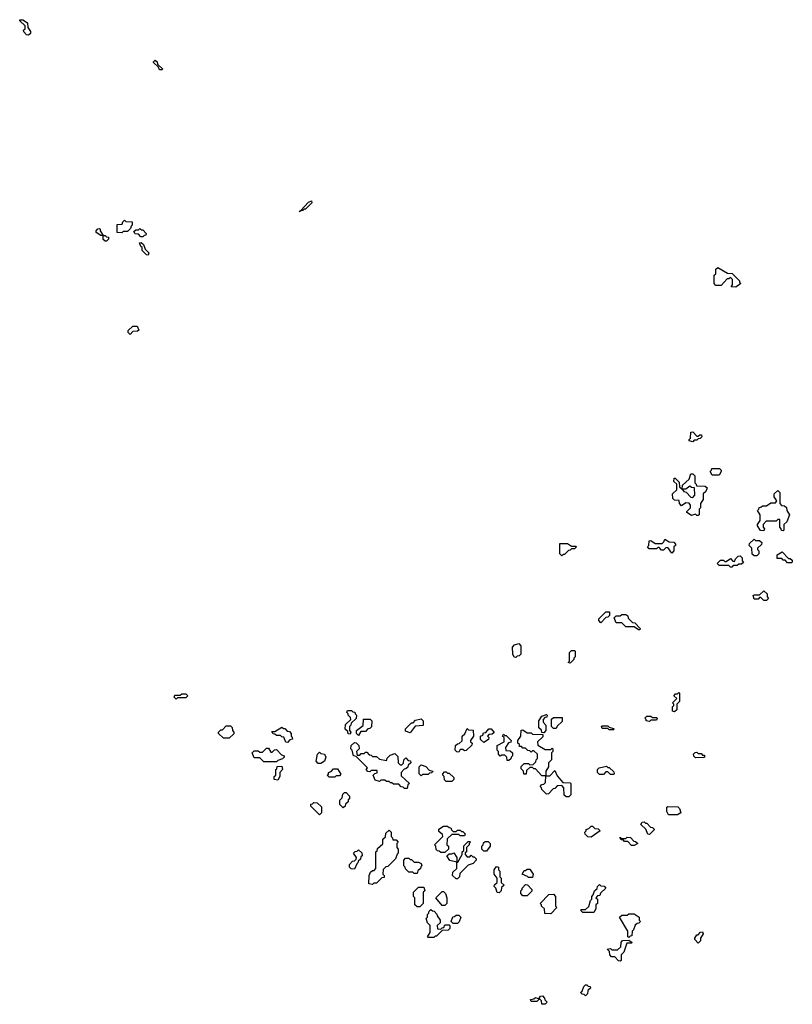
# Model space of a CAD drawing. Extents: x 2776963 to 2884430, y 684484 to 829250.
# Tile 74 of 256: x 2847082 to 2852630, y 744000 to 751070. Entities that reach past the tile are written whole.
import ezdxf

# ---------------------------------------------------------------- set-up
doc = ezdxf.new("R2010")
doc.units = 0

msp = doc.modelspace()

# ---------------------------------------------------------------- linework, layer by layer
at = {"layer": '0CON20XD'}
for points in [[(2847145, 750960), (2847131.7, 750961.7), (2847111.7, 750981.7), (2847110, 750995), (2847120, 751005), (2847120, 751025), (2847081.7, 751061.7), (2847081.7, 751068.3), (2847105, 751070), (2847138.3, 751048.3), (2847140, 751015), (2847160, 750985), (2847158.3, 750971.7), (2847145, 750960)], [(2848105, 750710), (2848085, 750710), (2848078.3, 750728.3), (2848041.7, 750761.7), (2848041.7, 750768.3), (2848055, 750780), (2848068.3, 750768.3), (2848071.7, 750751.7), (2848108.3, 750718.3), (2848105, 750710)], [(2849095, 749690), (2849091.7, 749698.3), (2849100, 749700), (2849155, 749760), (2849178.3, 749768.3), (2849180, 749755), (2849135, 749710), (2849125, 749710), (2849115, 749700), (2849100, 749700), (2849095, 749690)], [(2847705, 749480), (2847695, 749480), (2847681.7, 749491.7), (2847680, 749520), (2847665, 749520), (2847631.7, 749541.7), (2847630, 749555), (2847641.7, 749568.3), (2847655, 749570), (2847660, 749565), (2847660, 749555), (2847680, 749520), (2847695, 749520), (2847705, 749510), (2847718.3, 749508.3), (2847720, 749495), (2847705, 749480)], [(2847815, 749540), (2847781.7, 749541.7), (2847781.7, 749598.3), (2847818.3, 749601.7), (2847821.7, 749618.3), (2847835, 749630), (2847845, 749620), (2847888.3, 749618.3), (2847890, 749595), (2847881.7, 749588.3), (2847878.3, 749571.7), (2847855, 749550), (2847825, 749550), (2847815, 749540)], [(2847965, 749510), (2847951.7, 749511.7), (2847935, 749530), (2847911.7, 749531.7), (2847901.7, 749548.3), (2847915, 749560), (2847935, 749560), (2847945, 749570), (2847955, 749560), (2847965, 749560), (2847990, 749535), (2847988.3, 749521.7), (2847975, 749520), (2847965, 749510)], [(2848005, 749380), (2847991.7, 749381.7), (2847961.7, 749411.7), (2847960, 749435), (2847951.7, 749441.7), (2847941.7, 749468.3), (2847955, 749470), (2847970, 749455), (2847981.7, 749421.7), (2848010, 749395), (2848005, 749380)], [(2852225, 749150), (2852191.7, 749151.7), (2852200, 749165), (2852200, 749205), (2852185, 749220), (2852175, 749210), (2852161.7, 749208.3), (2852118.3, 749161.7), (2852081.7, 749161.7), (2852070, 749175), (2852070, 749235), (2852080, 749245), (2852081.7, 749278.3), (2852095, 749290), (2852165, 749250), (2852198.3, 749248.3), (2852250, 749195), (2852250, 749185), (2852260, 749175), (2852225, 749150)], [(2847875, 748810), (2847860, 748825), (2847861.7, 748838.3), (2847895, 748870), (2847925, 748870), (2847938.3, 748841.7), (2847927.5, 748832.5), (2847895, 748830), (2847875, 748810)], [(2851915, 748040), (2851890, 748045), (2851890, 748055), (2851900, 748065), (2851901.7, 748108.3), (2851915, 748110), (2851945, 748080), (2851955, 748080), (2851965, 748090), (2851978.3, 748088.3), (2851980, 748075), (2851968.3, 748061.7), (2851955, 748060), (2851945, 748050), (2851925, 748050), (2851915, 748040)], [(2851955, 747510), (2851945, 747510), (2851935, 747520), (2851905, 747510), (2851871.7, 747531.7), (2851871.7, 747538.3), (2851900, 747565), (2851900, 747585), (2851888.3, 747598.3), (2851865, 747600), (2851835, 747580), (2851820, 747595), (2851818.3, 747618.3), (2851785, 747620), (2851771.7, 747631.7), (2851770, 747665), (2851800, 747695), (2851800, 747735), (2851780, 747755), (2851781.7, 747778.3), (2851788.3, 747778.3), (2851818.3, 747748.3), (2851820, 747715), (2851840, 747700), (2851841.7, 747728.3), (2851888.3, 747771.7), (2851901.7, 747808.3), (2851915, 747810), (2851930, 747795), (2851930, 747745), (2851940, 747735), (2851941.7, 747721.7), (2852005, 747720), (2852018.3, 747708.3), (2852008.3, 747681.7), (2851990, 747665), (2851990, 747625), (2851970, 747595), (2851970, 747565), (2851960, 747555), (2851960, 747515), (2851955, 747510)], [(2852105, 747800), (2852055, 747800), (2852040, 747825), (2852050, 747835), (2852051.7, 747848.3), (2852108.3, 747848.3), (2852120, 747835), (2852120, 747825), (2852105, 747800)], [(2851915, 747640), (2851930, 747655), (2851928.3, 747708.3), (2851905, 747710), (2851895, 747720), (2851865, 747700), (2851840, 747700), (2851851.7, 747681.7), (2851868.3, 747678.3), (2851901.7, 747641.7), (2851915, 747640)], [(2852565, 747400), (2852551.7, 747401.7), (2852550, 747415), (2852540, 747425), (2852540, 747480), (2852525, 747480), (2852515, 747470), (2852441.7, 747468.3), (2852420, 747445), (2852420, 747425), (2852430, 747415), (2852425, 747400), (2852401.7, 747401.7), (2852380, 747435), (2852380, 747445), (2852400, 747475), (2852400, 747515), (2852380, 747545), (2852390, 747555), (2852391.7, 747568.3), (2852405, 747570), (2852415, 747580), (2852445, 747580), (2852475, 747600), (2852508.3, 747601.7), (2852520, 747615), (2852500, 747645), (2852500, 747665), (2852525, 747690), (2852540, 747675), (2852540, 747595), (2852551.7, 747581.7), (2852575, 747580), (2852588.3, 747568.3), (2852590, 747545), (2852610, 747515), (2852590, 747465), (2852570, 747445), (2852570, 747405), (2852565, 747400)], [(2850975, 747220), (2850960, 747235), (2850961.7, 747308.3), (2851015, 747310), (2851045, 747290), (2851075, 747290), (2851080, 747285), (2851065, 747270), (2851045, 747270), (2851035, 747260), (2851021.7, 747258.3), (2850995, 747230), (2850985, 747230), (2850975, 747220)], [(2851765, 747240), (2851735, 747280), (2851721.7, 747278.3), (2851705, 747260), (2851691.7, 747261.7), (2851675, 747280), (2851665, 747280), (2851655, 747270), (2851601.7, 747271.7), (2851590, 747285), (2851600, 747295), (2851601.7, 747328.3), (2851615, 747330), (2851645, 747310), (2851695, 747310), (2851708.3, 747321.7), (2851715, 747340), (2851745, 747320), (2851778.3, 747318.3), (2851790, 747305), (2851790, 747295), (2851780, 747285), (2851780, 747255), (2851765, 747240)], [(2852375, 747220), (2852355, 747220), (2852341.7, 747231.7), (2852340, 747275), (2852320, 747295), (2852321.7, 747308.3), (2852355, 747340), (2852365, 747330), (2852395, 747330), (2852410, 747315), (2852408.3, 747301.7), (2852380, 747275), (2852380, 747265), (2852390, 747255), (2852390, 747235), (2852375, 747220)], [(2852625, 747170), (2852595, 747170), (2852578.3, 747188.3), (2852565, 747190), (2852555, 747200), (2852521.7, 747201.7), (2852521.7, 747228.3), (2852558.3, 747248.3), (2852601.7, 747201.7), (2852615, 747200), (2852628.3, 747188.3), (2852630, 747175), (2852625, 747170)], [(2852195, 747140), (2852185, 747140), (2852175, 747150), (2852105, 747150), (2852090, 747165), (2852115, 747190), (2852135, 747190), (2852145, 747180), (2852155, 747180), (2852185, 747200), (2852201.7, 747181.7), (2852215, 747180), (2852221.7, 747198.3), (2852241.7, 747218.3), (2852255, 747220), (2852270, 747205), (2852270, 747185), (2852278.3, 747171.7), (2852265, 747160), (2852245, 747160), (2852235, 747150), (2852205, 747150), (2852195, 747140)], [(2852445, 746900), (2852425, 746900), (2852405, 746920), (2852395, 746920), (2852385, 746910), (2852355, 746910), (2852350, 746935), (2852355, 746940), (2852395, 746940), (2852425, 746970), (2852448.3, 746948.3), (2852450, 746925), (2852460, 746915), (2852445, 746900)], [(2851255, 746740), (2851240, 746755), (2851241.7, 746768.3), (2851291.7, 746818.3), (2851318.3, 746818.3), (2851318.3, 746791.7), (2851305, 746780), (2851291.7, 746778.3), (2851255, 746740)], [(2851535, 746690), (2851525, 746690), (2851495, 746710), (2851435, 746710), (2851405, 746740), (2851365, 746740), (2851350, 746775), (2851365, 746790), (2851395, 746790), (2851405, 746800), (2851435, 746800), (2851448.3, 746788.3), (2851451.7, 746771.7), (2851481.7, 746741.7), (2851498.3, 746738.3), (2851538.3, 746698.3), (2851535, 746690)], [(2850645, 746490), (2850631.7, 746491.7), (2850623, 746513), (2850620, 746565), (2850635, 746580), (2850665, 746590), (2850680, 746575), (2850680, 746515), (2850668.3, 746501.7), (2850655, 746500), (2850645, 746490)], [(2851035, 746450), (2851020, 746455), (2851030, 746465), (2851030, 746525), (2851045, 746540), (2851065, 746540), (2851070, 746535), (2851070, 746495), (2851060, 746485), (2851060, 746475), (2851035, 746450)], [(2851785, 746100), (2851770, 746105), (2851770, 746135), (2851780, 746145), (2851780, 746155), (2851770, 746165), (2851800, 746195), (2851780, 746215), (2851791.7, 746228.3), (2851805, 746230), (2851815, 746240), (2851820, 746235), (2851820, 746175), (2851800, 746155), (2851800, 746115), (2851785, 746100)], [(2848205, 746190), (2848190, 746205), (2848195, 746220), (2848235, 746220), (2848245, 746230), (2848275, 746230), (2848290, 746215), (2848275, 746200), (2848215, 746200), (2848205, 746190)], [(2849455, 745940), (2849441.7, 745941.7), (2849438.3, 745958.3), (2849420, 745975), (2849421.7, 746008.3), (2849460, 746045), (2849458.3, 746058.3), (2849440, 746075), (2849440, 746085), (2849430, 746095), (2849435, 746110), (2849465, 746110), (2849475, 746100), (2849488.3, 746098.3), (2849490, 746085), (2849500, 746075), (2849498.3, 746051.7), (2849461.7, 746018.3), (2849460, 746005), (2849450, 745995), (2849450, 745965), (2849460, 745955), (2849455, 745940)], [(2849515, 745930), (2849500, 745945), (2849500, 745965), (2849548.3, 746001.7), (2849551.7, 746048.3), (2849598.3, 746048.3), (2849610, 746035), (2849608.3, 745991.7), (2849595, 745980), (2849581.7, 745978.3), (2849565, 745960), (2849531.7, 745958.3), (2849515, 745930)], [(2849885, 745950), (2849851.7, 745961.7), (2849851.7, 745978.3), (2849895, 746020), (2849908.3, 746021.7), (2849925, 746040), (2849965, 746050), (2849980, 746035), (2849978.3, 746001.7), (2849921.7, 745998.3), (2849885, 745950)], [(2850845, 745950), (2850831.7, 745951.7), (2850828.3, 745968.3), (2850810, 745985), (2850810, 746035), (2850831.7, 746068.3), (2850865, 746080), (2850870, 746075), (2850868.3, 746061.7), (2850851.7, 746058.3), (2850840, 746045), (2850840, 746025), (2850860, 746005), (2850860, 745965), (2850845, 745950)], [(2850935, 745980), (2850915, 745980), (2850900, 745995), (2850901.7, 746048.3), (2850915, 746060), (2850978.3, 746058.3), (2850978.3, 746031.7), (2850941.7, 745998.3), (2850935, 745980)], [(2851605, 746030), (2851580, 746035), (2851580, 746045), (2851570, 746055), (2851585, 746070), (2851615, 746070), (2851625, 746060), (2851655, 746060), (2851660, 746055), (2851655, 746040), (2851615, 746040), (2851605, 746030)], [(2848585, 745910), (2848545, 745910), (2848510, 745945), (2848510, 745955), (2848525, 745970), (2848538.3, 745971.7), (2848565, 746000), (2848595, 746000), (2848608.3, 745988.3), (2848610, 745965), (2848620, 745955), (2848618.3, 745941.7), (2848585, 745910)], [(2849005, 745880), (2848991.7, 745881.7), (2848978.3, 745918.3), (2848965, 745920), (2848955, 745930), (2848925, 745930), (2848915, 745940), (2848901.7, 745941.7), (2848891.7, 745958.3), (2848915, 745960), (2848965, 745990), (2848975, 745980), (2848985, 745980), (2849001.7, 745961.7), (2849018.3, 745958.3), (2849030, 745945), (2849030, 745925), (2849038.3, 745918.3), (2849040, 745905), (2849021.7, 745898.3), (2849005, 745880)], [(2850235, 745810), (2850221.7, 745811.7), (2850210, 745825), (2850211.7, 745858.3), (2850225, 745870), (2850238.3, 745871.7), (2850258.3, 745891.7), (2850260, 745925), (2850278.3, 745941.7), (2850295, 745980), (2850305, 745970), (2850338.3, 745968.3), (2850340, 745925), (2850320, 745895), (2850320, 745885), (2850330, 745875), (2850328.3, 745861.7), (2850288.3, 745821.7), (2850275, 745820), (2850265, 745830), (2850245, 745830), (2850235, 745810)], [(2850415, 745880), (2850391.7, 745901.7), (2850390, 745925), (2850408.3, 745931.7), (2850411.7, 745948.3), (2850428.3, 745951.7), (2850451.7, 745978.3), (2850468.3, 745978.3), (2850488.3, 745951.7), (2850475, 745940), (2850451.7, 745938.3), (2850440, 745925), (2850450, 745915), (2850448.3, 745901.7), (2850415, 745880)], [(2851025, 745490), (2851005, 745490), (2850991.7, 745501.7), (2850990, 745555), (2850975, 745570), (2850941.7, 745568.3), (2850925, 745550), (2850911.7, 745548.3), (2850878.3, 745511.7), (2850865, 745510), (2850831.7, 745541.7), (2850830, 745555), (2850820, 745565), (2850831.7, 745578.3), (2850845, 745580), (2850858.3, 745591.7), (2850860, 745640), (2850831.7, 745641.7), (2850785, 745690), (2850775, 745690), (2850765, 745700), (2850745, 745700), (2850721.7, 745678.3), (2850718.3, 745651.7), (2850701.7, 745651.7), (2850700, 745675), (2850681.7, 745691.7), (2850681.7, 745708.3), (2850705, 745730), (2850735, 745730), (2850745, 745720), (2850768.3, 745721.7), (2850788.3, 745741.7), (2850790, 745755), (2850800, 745765), (2850800, 745795), (2850775, 745820), (2850765, 745820), (2850755, 745810), (2850745, 745820), (2850731.7, 745821.7), (2850715, 745840), (2850695, 745840), (2850685, 745850), (2850671.7, 745851.7), (2850670, 745865), (2850660, 745875), (2850660, 745895), (2850680, 745925), (2850681.7, 745968.3), (2850695, 745970), (2850725, 745950), (2850755, 745950), (2850765, 745940), (2850838.3, 745938.3), (2850838.3, 745921.7), (2850800, 745885), (2850801.7, 745861.7), (2850855, 745830), (2850895, 745830), (2850905, 745840), (2850910, 745835), (2850910, 745815), (2850900, 745805), (2850900, 745755), (2850880, 745735), (2850880, 745705), (2850860, 745675), (2850860, 745640), (2850888.3, 745641.7), (2850925, 745680), (2850941.7, 745641.7), (2850981.7, 745591.7), (2851035, 745590), (2851040, 745585), (2851040, 745505), (2851025, 745490)], [(2851345, 745970), (2851315, 745970), (2851305, 745980), (2851265, 745980), (2851260, 745995), (2851265, 746000), (2851305, 746000), (2851315, 745990), (2851345, 745980), (2851350, 745975), (2851345, 745970)], [(2850595, 745750), (2850581.7, 745751.7), (2850580, 745775), (2850565, 745790), (2850545, 745790), (2850531.7, 745781.7), (2850520, 745795), (2850520, 745815), (2850510, 745825), (2850511.7, 745858.3), (2850560, 745885), (2850560, 745915), (2850550, 745925), (2850555, 745940), (2850565, 745930), (2850575, 745930), (2850610, 745895), (2850608.3, 745881.7), (2850591.7, 745878.3), (2850570, 745845), (2850571.7, 745821.7), (2850605, 745820), (2850620, 745805), (2850620, 745785), (2850610, 745775), (2850608.3, 745761.7), (2850595, 745750)], [(2848925, 745740), (2848835, 745740), (2848805, 745770), (2848765, 745770), (2848750, 745805), (2848765, 745820), (2848795, 745820), (2848805, 745810), (2848825, 745810), (2848855, 745840), (2848868.3, 745838.3), (2848885, 745810), (2848895, 745810), (2848911.7, 745828.3), (2848925, 745830), (2848961.7, 745791.7), (2848980, 745785), (2848980, 745775), (2848968.3, 745761.7), (2848935, 745750), (2848925, 745740)], [(2849865, 745550), (2849845, 745550), (2849835, 745560), (2849821.7, 745561.7), (2849805, 745580), (2849765, 745580), (2849755, 745590), (2849745, 745590), (2849735, 745600), (2849715, 745600), (2849705, 745610), (2849675, 745610), (2849665, 745600), (2849635, 745610), (2849620, 745645), (2849631.7, 745658.3), (2849648.3, 745661.7), (2849648.3, 745678.3), (2849605, 745680), (2849595, 745670), (2849581.7, 745671.7), (2849570, 745685), (2849578.3, 745698.3), (2849498.3, 745778.3), (2849480, 745785), (2849470, 745825), (2849460, 745835), (2849461.7, 745858.3), (2849485, 745880), (2849498.3, 745878.3), (2849518.3, 745858.3), (2849520, 745835), (2849500, 745815), (2849505, 745790), (2849525, 745790), (2849535, 745800), (2849555, 745800), (2849565, 745810), (2849575, 745810), (2849591.7, 745791.7), (2849605, 745790), (2849615, 745780), (2849645, 745780), (2849665, 745760), (2849715, 745750), (2849721.7, 745768.3), (2849741.7, 745788.3), (2849775, 745800), (2849798.3, 745778.3), (2849800, 745735), (2849815, 745720), (2849825, 745720), (2849838.3, 745731.7), (2849840, 745755), (2849855, 745770), (2849871.7, 745751.7), (2849888.3, 745748.3), (2849890, 745735), (2849871.7, 745718.3), (2849868.3, 745701.7), (2849855, 745690), (2849841.7, 745688.3), (2849820, 745665), (2849821.7, 745641.7), (2849880, 745585), (2849870, 745575), (2849865, 745550)], [(2849245, 745730), (2849225, 745730), (2849210, 745745), (2849220, 745795), (2849235, 745810), (2849245, 745800), (2849270, 745795), (2849280, 745775), (2849270, 745745), (2849245, 745730)], [(2851935, 745770), (2851921.7, 745781.7), (2851920, 745795), (2851931.7, 745808.3), (2851945, 745810), (2851955, 745800), (2851975, 745800), (2851985, 745790), (2851998.3, 745788.3), (2852000, 745775), (2851995, 745772.5), (2851935, 745770)], [(2848935, 745610), (2848910, 745615), (2848910, 745635), (2848920, 745645), (2848920, 745685), (2848928.3, 745691.7), (2848931.7, 745708.3), (2848965, 745710), (2848970, 745685), (2848950, 745665), (2848950, 745635), (2848935, 745610)], [(2849345, 745630), (2849305, 745630), (2849290, 745645), (2849298.3, 745651.7), (2849300, 745665), (2849318.3, 745671.7), (2849335, 745690), (2849365, 745690), (2849387, 745653), (2849378.3, 745641.7), (2849355, 745640), (2849345, 745630)], [(2849965, 745640), (2849950, 745655), (2849950, 745705), (2849965, 745720), (2849998.3, 745708.3), (2850021.7, 745681.7), (2850050, 745675), (2850038.3, 745661.7), (2850025, 745660), (2850015, 745650), (2849975, 745650), (2849965, 745640)], [(2851345, 745650), (2851325, 745650), (2851305, 745670), (2851291.7, 745668.3), (2851275, 745650), (2851245, 745650), (2851230, 745665), (2851230, 745685), (2851243, 745697), (2851295, 745710), (2851305, 745700), (2851315, 745700), (2851348.3, 745668.3), (2851350, 745655), (2851345, 745650)], [(2850185, 745600), (2850145, 745600), (2850131.7, 745611.7), (2850130, 745635), (2850120, 745645), (2850120, 745655), (2850131.7, 745668.3), (2850145, 745670), (2850155, 745660), (2850165, 745660), (2850198.3, 745628.3), (2850200, 745615), (2850185, 745600)], [(2849405, 745410), (2849380, 745435), (2849380, 745465), (2849398.3, 745481.7), (2849401.7, 745508.3), (2849415, 745520), (2849425, 745520), (2849450, 745495), (2849450, 745475), (2849441.7, 745468.3), (2849440, 745455), (2849421.7, 745438.3), (2849418.3, 745421.7), (2849405, 745410)], [(2849235, 745360), (2849171.7, 745421.7), (2849171.7, 745438.3), (2849185, 745440), (2849195, 745450), (2849217, 745447), (2849248.3, 745418.3), (2849250, 745375), (2849235, 745360)], [(2851805, 745360), (2851741.7, 745361.7), (2851730, 745385), (2851730, 745415), (2851735, 745420), (2851808.3, 745418.3), (2851820, 745405), (2851830, 745375), (2851805, 745360)], [(2849615, 744860), (2849590, 744865), (2849592.5, 744925), (2849601.7, 744948.3), (2849615, 744960), (2849628.3, 744961.7), (2849640, 744975), (2849640, 745095), (2849648.3, 745101.7), (2849651.7, 745118.3), (2849688.3, 745151.7), (2849690, 745185), (2849708.3, 745201.7), (2849711.7, 745228.3), (2849735, 745250), (2849750, 745235), (2849750, 745205), (2849760, 745195), (2849761.7, 745181.7), (2849785, 745180), (2849800, 745165), (2849790, 745155), (2849790, 745125), (2849800, 745115), (2849800, 745085), (2849791.7, 745078.3), (2849780, 745045), (2849725, 744990), (2849711.7, 744988.3), (2849691.7, 744968.3), (2849690, 744935), (2849700, 744925), (2849698.3, 744911.7), (2849681.7, 744908.3), (2849645, 744870), (2849625, 744870), (2849615, 744860)], [(2850135, 745090), (2850105, 745090), (2850095, 745100), (2850081.7, 745101.7), (2850071.7, 745111.7), (2850070, 745135), (2850060, 745145), (2850120, 745205), (2850118.3, 745218.3), (2850091.7, 745241.7), (2850091.7, 745258.3), (2850125, 745280), (2850155, 745280), (2850165, 745270), (2850178.3, 745268.3), (2850181.7, 745251.7), (2850195, 745240), (2850215, 745240), (2850225, 745250), (2850245, 745250), (2850255, 745240), (2850265, 745240), (2850280, 745225), (2850275, 745210), (2850245, 745210), (2850235, 745220), (2850185, 745220), (2850151.7, 745188.3), (2850150, 745145), (2850160, 745135), (2850160, 745115), (2850135, 745090)], [(2851185, 745200), (2851161.7, 745201.7), (2851141.7, 745221.7), (2851140, 745235), (2851150, 745245), (2851150, 745255), (2851168.3, 745261.7), (2851185, 745280), (2851195, 745280), (2851211.7, 745261.7), (2851235, 745260), (2851250, 745245), (2851185, 745200)], [(2851605, 745220), (2851591.7, 745221.7), (2851578.3, 745258.3), (2851541.7, 745291.7), (2851551.7, 745308.3), (2851565, 745310), (2851575, 745300), (2851585, 745300), (2851611.7, 745271.7), (2851625, 745270), (2851638.3, 745258.3), (2851638.3, 745251.7), (2851605, 745220)], [(2851495, 745140), (2851475, 745140), (2851448.3, 745168.3), (2851425, 745170), (2851415, 745180), (2851401.7, 745181.7), (2851391.7, 745198.3), (2851398.3, 745198.3), (2851400, 745190), (2851435, 745190), (2851445, 745200), (2851468.3, 745198.3), (2851491.7, 745171.7), (2851505, 745170), (2851520, 745155), (2851495, 745140)], [(2849485, 744970), (2849461.7, 744971.7), (2849450, 744985), (2849450, 745005), (2849471.7, 745028.3), (2849485, 745030), (2849498.3, 745041.7), (2849500, 745055), (2849480, 745085), (2849491.7, 745098.3), (2849505, 745100), (2849515, 745110), (2849538.3, 745088.3), (2849540, 745065), (2849531.7, 745058.3), (2849528.3, 745041.7), (2849511.7, 745028.3), (2849510, 745015), (2849501.7, 745008.3), (2849485, 744970)], [(2850225, 744900), (2850215, 744900), (2850190, 744925), (2850191.7, 744948.3), (2850220, 744975), (2850220, 745020), (2850171.7, 745031.7), (2850150, 745065), (2850165, 745080), (2850185, 745080), (2850198.3, 745088.3), (2850220, 745055), (2850220, 745020), (2850228.3, 745021.7), (2850260, 745075), (2850260, 745095), (2850270, 745105), (2850271.7, 745138.3), (2850301.7, 745168.3), (2850315, 745170), (2850320, 745165), (2850310, 745155), (2850310, 745145), (2850290, 745125), (2850290, 745095), (2850281.7, 745088.3), (2850280, 745075), (2850295, 745060), (2850315, 745060), (2850325, 745070), (2850335, 745060), (2850345, 745060), (2850360, 745045), (2850360, 745035), (2850338.3, 745011.7), (2850301.7, 744998.3), (2850281.7, 744978.3), (2850241.7, 744938.3), (2850240, 744915), (2850225, 744900)], [(2850435, 745100), (2850415, 745100), (2850400, 745115), (2850400, 745135), (2850410, 745145), (2850411.7, 745158.3), (2850425, 745170), (2850445, 745170), (2850460, 745155), (2850460, 745135), (2850435, 745100)], [(2849935, 744940), (2849915, 744940), (2849905, 744950), (2849875, 744950), (2849851.7, 744971.7), (2849850, 744985), (2849840, 744995), (2849840, 745035), (2849851.7, 745048.3), (2849875, 745050), (2849885, 745040), (2849895, 745040), (2849915, 745020), (2849945, 745020), (2849965, 745010), (2849970, 744995), (2849961.7, 744988.3), (2849960, 744975), (2849941.7, 744958.3), (2849935, 744940)], [(2850525, 744800), (2850511.7, 744801.7), (2850500, 744835), (2850490, 744845), (2850491.7, 744858.3), (2850510, 744875), (2850510, 744905), (2850490, 744935), (2850490, 744965), (2850505, 744990), (2850520, 744985), (2850520, 744965), (2850530, 744955), (2850530, 744915), (2850540, 744905), (2850540, 744875), (2850560, 744855), (2850541.7, 744838.3), (2850540, 744815), (2850525, 744800)], [(2850765, 744910), (2850735, 744910), (2850728.3, 744918.3), (2850690, 744935), (2850705, 744960), (2850715, 744960), (2850725, 744970), (2850745, 744970), (2850770, 744935), (2850765, 744910)], [(2849955, 744700), (2849935, 744700), (2849920, 744715), (2849920, 744765), (2849910, 744775), (2849910, 744805), (2849945, 744840), (2849985, 744840), (2849990, 744815), (2849980, 744805), (2849980, 744725), (2849955, 744700)], [(2850725, 744780), (2850695, 744780), (2850680, 744795), (2850680, 744815), (2850690, 744825), (2850690, 744835), (2850715, 744860), (2850728.3, 744858.3), (2850760, 744825), (2850758.3, 744811.7), (2850725, 744780)], [(2851205, 744660), (2851125, 744660), (2851110, 744675), (2851115, 744680), (2851145, 744680), (2851168.3, 744701.7), (2851180, 744745), (2851190, 744755), (2851190, 744775), (2851200, 744785), (2851210, 744815), (2851228.3, 744831.7), (2851230, 744845), (2851245, 744860), (2851255, 744850), (2851278.3, 744848.3), (2851290, 744835), (2851251.7, 744798.3), (2851248.3, 744781.7), (2851231.7, 744778.3), (2851220, 744765), (2851230, 744755), (2851230, 744725), (2851220, 744715), (2851220, 744685), (2851205, 744660)], [(2850135, 744710), (2850115, 744710), (2850070, 744765), (2850115, 744810), (2850125, 744810), (2850140, 744795), (2850150, 744765), (2850150, 744725), (2850135, 744710)], [(2850895, 744650), (2850851.7, 744651.7), (2850850, 744685), (2850830, 744705), (2850830, 744715), (2850820, 744725), (2850881.7, 744788.3), (2850915, 744790), (2850930, 744775), (2850930, 744705), (2850940, 744695), (2850895, 744650)], [(2850055, 744480), (2850015, 744480), (2850010, 744485), (2850030, 744515), (2850030, 744565), (2850010, 744585), (2850000, 744615), (2850010, 744625), (2850010, 744645), (2850018.3, 744651.7), (2850021.7, 744668.3), (2850035, 744680), (2850045, 744670), (2850058.3, 744668.3), (2850078.3, 744648.3), (2850080, 744635), (2850100, 744605), (2850100, 744585), (2850080, 744565), (2850081.7, 744541.7), (2850105, 744540), (2850115, 744550), (2850128.3, 744551.7), (2850135, 744570), (2850165, 744570), (2850170, 744565), (2850170, 744545), (2850158.3, 744531.7), (2850115, 744530), (2850075, 744490), (2850065, 744490), (2850055, 744480)], [(2850225, 744580), (2850195, 744580), (2850180, 744595), (2850191.7, 744628.3), (2850205, 744630), (2850215, 744640), (2850235, 744640), (2850250, 744625), (2850238.3, 744591.7), (2850225, 744580)], [(2851455, 744480), (2851450, 744485), (2851450, 744525), (2851390, 744625), (2851405, 744640), (2851445, 744640), (2851455, 744650), (2851495, 744650), (2851530, 744625), (2851530, 744605), (2851540, 744595), (2851528.3, 744581.7), (2851515, 744580), (2851501.7, 744568.3), (2851490, 744535), (2851480, 744525), (2851478.3, 744491.7), (2851465, 744490), (2851455, 744480)], [(2851955, 744440), (2851930, 744465), (2851930, 744475), (2851945, 744500), (2851955, 744500), (2851971.7, 744518.3), (2851985, 744520), (2851990, 744505), (2851970, 744475), (2851970, 744455), (2851955, 744440)], [(2851395, 744310), (2851381.7, 744311.7), (2851355, 744340), (2851331.7, 744341.7), (2851320, 744355), (2851318.3, 744378.3), (2851300, 744395), (2851325, 744400), (2851335, 744390), (2851375, 744390), (2851398.3, 744411.7), (2851400, 744445), (2851411.7, 744458.3), (2851455, 744460), (2851480, 744445), (2851475, 744440), (2851441.7, 744438.3), (2851420, 744375), (2851400, 744355), (2851400, 744315), (2851395, 744310)], [(2851145, 744060), (2851135, 744070), (2851121.7, 744071.7), (2851110, 744085), (2851120, 744095), (2851131.7, 744128.3), (2851145, 744140), (2851155, 744140), (2851165, 744130), (2851178.3, 744128.3), (2851180, 744115), (2851161.7, 744098.3), (2851160, 744075), (2851145, 744060)], [(2850855, 744000), (2850831.7, 744001.7), (2850830, 744025), (2850815, 744040), (2850795, 744020), (2850755, 744020), (2850750, 744035), (2850775, 744040), (2850785, 744050), (2850810, 744040), (2850821.7, 744058.3), (2850835, 744060), (2850850, 744045), (2850851.7, 744031.7), (2850870, 744015), (2850855, 744000)]]:
    msp.add_lwpolyline(points, dxfattribs=at)

doc.saveas('drawing.dxf')
